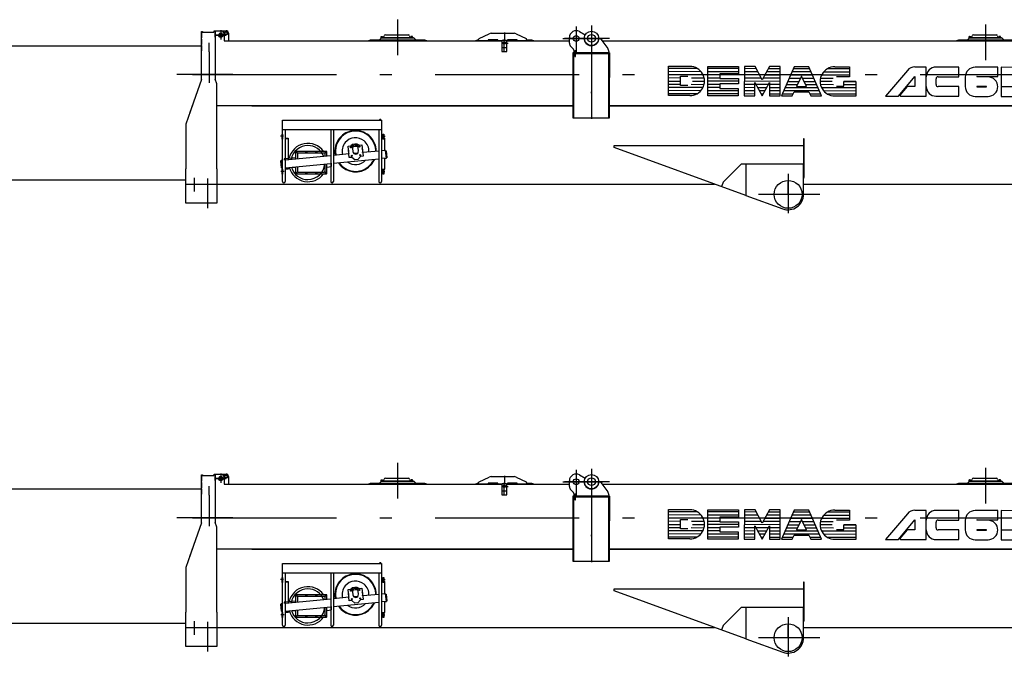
# Model space of a CAD drawing. Extents: x 14406 to 74504, y 8350 to 55392.
# Tile 20 of 25: x 54006 to 64255, y 33556 to 40187. Entities that reach past the tile are written whole.
import ezdxf

# ---------------------------------------------------------------- set-up
doc = ezdxf.new("R2010")
doc.units = 0
doc.header["$LTSCALE"] = 50
doc.linetypes.add('CENTER', pattern=[50.5, 30, -9, 2.5, -9])
doc.linetypes.add('HIDDEN', pattern=[12.6, 8.4, -4.2])
for name, color, linetype in [('1', 7, 'CONTINUOUS'), ('11', 7, 'CONTINUOUS'), ('31', 7, 'CONTINUOUS'), ('5', 94, 'CONTINUOUS'), ('611', 7, 'CONTINUOUS')]:
    doc.layers.add(name, color=color, linetype=linetype)

# ---------------------------------------------------------------- blocks, each defined once
blk = doc.blocks.new('*G5353')
at = {"layer": '11', "color": 7, "linetype": 'CONTINUOUS'}
blk.add_arc((64086, 34872), 101, -90.0017, 0.3137, dxfattribs=at)
blk = doc.blocks.new('*G5454')
at = {"layer": '11', "color": 7, "linetype": 'CONTINUOUS'}
blk.add_arc((63950, 34973), 101, 89.9991, -179.8462, dxfattribs=at)
blk = doc.blocks.new('*G4646')
at = {"layer": '1', "color": 7, "linetype": 'CONTINUOUS'}
for centre, start, end in [((63970, 34872), 90, -90), ((64067, 34872), -90, 90)]:
    blk.add_arc(centre, 2, start, end, dxfattribs=at)
at = {"layer": '11', "color": 7, "linetype": 'CENTER'}
for p, q in [((57940, 35570), (57940, 35199)), ((59798, 35498), (59798, 35231)), ((59958, 35510), (59958, 34537)), ((59958, 35505), (59958, 35201)), ((64061, 35520), (64061, 35149)), ((56043, 35407), (56154, 35407)), ((56154, 35407), (56043, 35407)), ((56068, 35407), (56124, 35407)), ((56098, 35460), (56098, 35364)), ((56098, 35437), (56098, 35372)), ((59050, 35234), (59050, 35364)), ((59053, 35437), (59053, 35345)), ((59661, 35375), (60077, 35375)), ((60147, 35375), (59676, 35375)), ((55978, 35234), (55978, 35329)), ((59020, 35326), (59091, 35326)), ((55978, 35234), (55978, 34912)), ((56226, 35000), (55643, 35000)), ((55805, 35000), (70215, 35000)), ((56221, 35000), (56470, 35000)), ((59958, 34806), (59958, 34820)), ((56753, 34357), (56721, 34357)), ((57779, 34357), (57811, 34357)), ((56758, 33987), (56725, 33987)), ((57774, 33987), (57807, 33987)), ((62005, 33965), (62005, 33556)), ((55821, 33922), (55821, 33779)), ((55961, 33915), (55961, 33606)), ((61314, 33838), (61312, 33832)), ((62005, 33750), (62005, 33880)), ((62198, 33750), (61698, 33750)), ((62335, 33750), (62005, 33750))]:
    blk.add_line(p, q, dxfattribs=at)
at = {"layer": '11', "color": 7, "linetype": 'CONTINUOUS'}
for p, q in [((55897, 35419), (55897, 35448)), ((55897, 35448), (55909, 35448)), ((55897, 35448), (55909, 35448)), ((55897, 34946), (55897, 35448)), ((55897, 35436), (55897, 35380)), ((55897, 35368), (55897, 35312)), ((55909, 35448), (55909, 35439)), ((55909, 35439), (56031, 35439)), ((55917, 35439), (56031, 35439)), ((56031, 35454), (56041, 35454)), ((56031, 35454), (56041, 35454)), ((56031, 35439), (56031, 35454)), ((56039, 35454), (56049, 35454)), ((56039, 35454), (56049, 35454)), ((56041, 35454), (56041, 35419)), ((56041, 35454), (56154, 35454)), ((56041, 35454), (56041, 34949)), ((56049, 35454), (56099, 35454)), ((56134, 35419), (56134, 35349)), ((56179, 35429), (56179, 35349)), ((57751, 35359), (57771, 35379)), ((57763, 35382), (57782, 35382)), ((57763, 35379), (57763, 35382)), ((57763, 35382), (58101, 35382)), ((58101, 35379), (57763, 35379)), ((57787, 35386), (57767, 35386)), ((57767, 35386), (57767, 35384)), ((57767, 35384), (57787, 35384)), ((57767, 35384), (57787, 35384)), ((57767, 35382), (57767, 35384)), ((57787, 35382), (57767, 35382)), ((57771, 35379), (58109, 35379)), ((57782, 35382), (57787, 35382)), ((57787, 35384), (57787, 35386)), ((57787, 35384), (57787, 35382)), ((57796, 35390), (57799, 35401)), ((57812, 35411), (58052, 35411)), ((58064, 35401), (58067, 35390)), ((58077, 35384), (58077, 35386)), ((58077, 35386), (58097, 35386)), ((58097, 35384), (58077, 35384)), ((58097, 35384), (58077, 35384)), ((58077, 35384), (58077, 35382)), ((58077, 35382), (58097, 35382)), ((58077, 35382), (58081, 35382)), ((58081, 35382), (58101, 35382)), ((58097, 35386), (58097, 35384)), ((58097, 35382), (58097, 35384)), ((58101, 35382), (58101, 35379)), ((58109, 35379), (58129, 35359)), ((58783, 35349), (58783, 35365)), ((58789, 35374), (58893, 35423)), ((58914, 35428), (59152, 35428)), ((59173, 35423), (59277, 35374)), ((59283, 35365), (59283, 35349)), ((59728, 35326), (59728, 35385)), ((59832, 35446), (59891, 35413)), ((60027, 35375), (60030, 35375)), ((60035, 35375), (60038, 35375)), ((60054, 35367), (60128, 35268)), ((63872, 35359), (63892, 35379)), ((63884, 35382), (63903, 35382)), ((63884, 35379), (63884, 35382)), ((63884, 35382), (64222, 35382)), ((64222, 35379), (63884, 35379)), ((63908, 35386), (63888, 35386)), ((63888, 35386), (63888, 35384)), ((63888, 35384), (63908, 35384)), ((63888, 35384), (63908, 35384)), ((63888, 35382), (63888, 35384)), ((63908, 35382), (63888, 35382)), ((63892, 35379), (64230, 35379)), ((63903, 35382), (63908, 35382)), ((63908, 35384), (63908, 35386)), ((63908, 35384), (63908, 35382)), ((63917, 35390), (63920, 35401)), ((63933, 35411), (64173, 35411)), ((64185, 35401), (64188, 35390)), ((64198, 35384), (64198, 35386)), ((64198, 35386), (64218, 35386)), ((64218, 35384), (64198, 35384)), ((64218, 35384), (64198, 35384)), ((64198, 35384), (64198, 35382)), ((64198, 35382), (64218, 35382)), ((64198, 35382), (64202, 35382)), ((64202, 35382), (64222, 35382)), ((64218, 35386), (64218, 35384)), ((64218, 35382), (64218, 35384)), ((64222, 35382), (64222, 35379)), ((64230, 35379), (64250, 35359)), ((55897, 35300), (55897, 35244)), ((56134, 35349), (59027, 35349)), ((57640, 35354), (57659, 35359)), ((57640, 35349), (57640, 35354)), ((58240, 35349), (57640, 35349)), ((57659, 35359), (57751, 35359)), ((57751, 35359), (58129, 35359)), ((58129, 35359), (58221, 35359)), ((58221, 35359), (58240, 35354)), ((58240, 35354), (58240, 35349)), ((58753, 35354), (58772, 35359)), ((58753, 35349), (58753, 35354)), ((59027, 35349), (58753, 35349)), ((58772, 35359), (58783, 35359)), ((58883, 35349), (58783, 35349)), ((58983, 35359), (58883, 35359)), ((58883, 35359), (58883, 35349)), ((58983, 35349), (58983, 35359)), ((59027, 35349), (58983, 35349)), ((59025, 35344), (59025, 35238)), ((59065, 35354), (59035, 35354)), ((59353, 35349), (59074, 35349)), ((59074, 35349), (59728, 35349)), ((59083, 35349), (59074, 35349)), ((59075, 35238), (59075, 35344)), ((59183, 35359), (59083, 35359)), ((59083, 35359), (59083, 35349)), ((59183, 35349), (59183, 35359)), ((59283, 35349), (59183, 35349)), ((59283, 35359), (59334, 35359)), ((59334, 35359), (59353, 35354)), ((59353, 35354), (59353, 35349)), ((59763, 35270), (59743, 35290)), ((60068, 35349), (67450, 35349)), ((63761, 35354), (63780, 35359)), ((63761, 35349), (63761, 35354)), ((64361, 35349), (63761, 35349)), ((63780, 35359), (63872, 35359)), ((63872, 35359), (64250, 35359)), ((64250, 35359), (64342, 35359)), ((59025, 35238), (59075, 35238)), ((59762, 35225), (59762, 35217)), ((60138, 35225), (59762, 35225)), ((60138, 35217), (59762, 35217)), ((59762, 35217), (59762, 34549)), ((59762, 35217), (60138, 35217)), ((59770, 35217), (59770, 35225)), ((59770, 35225), (59786, 35225)), ((59786, 35217), (59770, 35217)), ((59770, 35217), (59770, 34549)), ((59786, 35217), (59770, 35217)), ((59778, 35225), (59778, 35234)), ((59792, 35245), (59786, 35245)), ((59786, 35245), (59786, 35185)), ((59786, 35185), (59792, 35185)), ((59792, 35185), (59792, 35245)), ((59792, 35225), (60146, 35225)), ((60146, 35217), (59792, 35217)), ((60146, 35217), (59792, 35217)), ((60138, 35238), (60138, 35225)), ((60138, 35217), (60138, 35225)), ((60138, 34549), (60138, 35217)), ((60138, 34967), (60138, 35217)), ((60138, 35217), (60146, 35217)), ((60138, 35167), (60138, 35161)), ((60146, 35225), (60146, 35217)), ((60146, 34549), (60146, 35217)), ((60146, 35217), (60146, 34967)), ((60760, 34779), (60761, 35084)), ((60761, 35084), (60982, 35084)), ((61168, 34778), (61169, 35083)), ((61169, 35083), (61487, 35082)), ((61487, 35082), (61487, 35006)), ((61549, 35082), (61548, 34777)), ((61660, 35081), (61549, 35082)), ((61736, 34943), (61660, 35081)), ((61812, 35081), (61736, 34943)), ((61923, 35081), (61812, 35081)), ((61922, 34776), (61923, 35081)), ((62068, 35080), (61936, 34776)), ((62220, 35080), (62068, 35080)), ((62351, 34775), (62220, 35080)), ((62490, 35079), (62642, 35079)), ((62642, 35079), (62642, 34975)), ((63443, 35076), (63324, 35076)), ((63443, 34772), (63443, 35076)), ((63782, 35075), (63545, 35075)), ((63782, 34975), (63782, 35075)), ((64188, 35074), (63951, 35074)), ((64187, 34978), (64188, 35074)), ((64559, 35073), (64221, 35074)), ((64221, 35074), (64221, 34873)), ((55899, 34953), (55899, 34953)), ((55899, 34953), (55899, 34953)), ((55899, 34953), (55899, 34953)), ((60146, 34967), (60138, 34967)), ((60885, 34883), (60885, 34980)), ((60885, 34980), (60961, 34980)), ((61487, 35006), (61293, 35006)), ((61293, 35006), (61293, 34958)), ((61293, 34958), (61487, 34958)), ((61487, 34958), (61487, 34902)), ((62144, 34983), (62092, 34873)), ((62195, 34873), (62144, 34983)), ((62587, 34975), (62510, 34975)), ((62642, 34975), (62587, 34975)), ((63246, 35041), (63020, 34773)), ((63153, 34773), (63325, 34977)), ((63325, 34977), (63325, 34874)), ((63545, 34893), (63545, 34955)), ((63565, 34975), (63782, 34975)), ((63849, 34973), (63849, 34872)), ((64086, 34973), (63968, 34973)), ((63968, 34973), (63968, 34973)), ((63972, 34978), (64187, 34978)), ((55897, 34946), (55772, 34592)), ((56058, 34903), (56041, 34949)), ((56058, 34903), (56041, 34949)), ((56058, 34784), (56058, 34903)), ((56058, 34784), (56058, 34903)), ((60961, 34883), (60885, 34883)), ((61487, 34902), (61293, 34902)), ((61293, 34902), (61293, 34854)), ((61293, 34854), (61486, 34854)), ((61486, 34854), (61486, 34777)), ((61659, 34777), (61659, 34915)), ((61659, 34915), (61735, 34777)), ((61735, 34777), (61812, 34915)), ((61812, 34915), (61811, 34776)), ((62092, 34873), (62195, 34873)), ((62510, 34878), (62586, 34878)), ((62586, 34878), (62586, 34927)), ((62586, 34927), (62711, 34927)), ((62711, 34927), (62710, 34774)), ((63243, 34874), (63168, 34785)), ((63325, 34874), (63243, 34874)), ((63781, 34873), (63565, 34873)), ((63781, 34772), (63781, 34873)), ((64067, 34874), (63969, 34874)), ((63970, 34870), (64066, 34870)), ((64221, 34873), (64439, 34873)), ((64221, 34869), (64221, 34770)), ((64439, 34869), (64221, 34869)), ((56058, 34487), (56058, 34784)), ((60981, 34779), (60760, 34779)), ((61486, 34777), (61168, 34778)), ((61548, 34777), (61659, 34777)), ((61811, 34776), (61922, 34776)), ((61936, 34776), (62046, 34776)), ((62046, 34776), (62066, 34817)), ((62066, 34817), (62221, 34817)), ((62221, 34817), (62240, 34775)), ((62240, 34775), (62351, 34775)), ((62710, 34774), (62489, 34774)), ((63020, 34773), (63153, 34773)), ((63168, 34785), (63175, 34773)), ((63175, 34773), (63443, 34772)), ((63544, 34772), (63781, 34772)), ((63950, 34771), (64085, 34771)), ((64221, 34770), (64457, 34770)), ((55807, 34691), (55734, 34482)), ((59770, 34674), (56050, 34674)), ((56422, 34674), (59770, 34674)), ((68950, 34674), (60146, 34674)), ((60146, 34674), (68950, 34674)), ((56058, 34487), (56058, 34598)), ((59762, 34549), (60138, 34549)), ((59770, 34549), (60146, 34549)), ((55734, 34482), (55734, 34017)), ((56058, 34477), (56058, 34487)), ((56058, 34017), (56058, 34477)), ((56741, 34424), (56741, 34523)), ((56741, 34520), (56741, 34523)), ((56741, 34523), (56755, 34523)), ((56741, 33882), (56741, 34473)), ((56755, 34523), (57773, 34523)), ((57752, 34528), (57752, 34524)), ((57752, 34524), (57767, 34524)), ((57753, 34523), (57753, 34524)), ((57766, 34523), (57753, 34523)), ((57765, 34529), (57754, 34529)), ((57755, 34528), (57755, 34524)), ((57764, 34528), (57764, 34524)), ((57766, 34524), (57766, 34523)), ((57767, 34524), (57767, 34528)), ((57773, 34523), (57773, 34520)), ((57773, 34520), (57773, 34424)), ((57773, 34473), (57773, 33882)), ((56745, 34376), (56735, 34376)), ((56735, 34376), (56735, 34326)), ((57773, 34424), (56741, 34424)), ((56745, 34326), (56745, 34376)), ((56769, 34424), (56769, 33882)), ((56769, 34337), (56799, 34337)), ((56799, 34337), (56799, 34333)), ((57243, 34424), (57243, 33882)), ((57271, 34424), (57271, 33882)), ((57745, 34424), (57745, 33882)), ((57773, 34337), (57803, 34337)), ((57787, 34326), (57787, 34376)), ((57787, 34376), (57797, 34376)), ((57797, 34376), (57797, 34326)), ((57803, 34337), (57803, 34333)), ((56735, 34326), (56745, 34326)), ((56799, 34333), (56769, 34333)), ((56770, 34333), (56802, 34333)), ((56802, 34333), (56802, 34111)), ((57425, 34253), (57467, 34257)), ((57436, 34133), (57425, 34253)), ((57467, 34257), (57473, 34197)), ((57527, 34263), (57569, 34267)), ((57532, 34203), (57527, 34263)), ((57569, 34267), (57580, 34147)), ((57806, 34333), (57773, 34333)), ((57803, 34333), (57773, 34333)), ((57797, 34326), (57787, 34326)), ((57806, 34207), (57806, 34333)), ((60195, 34239), (60195, 34260)), ((60195, 34260), (62165, 34260)), ((61565, 33740), (60195, 34239)), ((62165, 34330), (62165, 33952)), ((62173, 34330), (62165, 34330)), ((62165, 34260), (62165, 34065)), ((62173, 33974), (62173, 34330)), ((56878, 34132), (56759, 34122)), ((57243, 34153), (56769, 34108)), ((56882, 34191), (56887, 34194)), ((56882, 34185), (56882, 34191)), ((56887, 34182), (56882, 34185)), ((56887, 34194), (56892, 34191)), ((56892, 34185), (56887, 34182)), ((56892, 34191), (56892, 34185)), ((56896, 34169), (56896, 34120)), ((57176, 34179), (56906, 34179)), ((56985, 34191), (56990, 34194)), ((56985, 34191), (56990, 34194)), ((56985, 34185), (56985, 34191)), ((56985, 34185), (56985, 34191)), ((56990, 34182), (56985, 34185)), ((56990, 34182), (56985, 34185)), ((56990, 34194), (56995, 34191)), ((56990, 34194), (56995, 34191)), ((56995, 34185), (56990, 34182)), ((56995, 34185), (56990, 34182)), ((56995, 34191), (56995, 34185)), ((56995, 34191), (56995, 34185)), ((57088, 34191), (57093, 34194)), ((57088, 34191), (57093, 34194)), ((57088, 34185), (57088, 34191)), ((57088, 34185), (57088, 34191)), ((57093, 34182), (57088, 34185)), ((57093, 34182), (57088, 34185)), ((57093, 34194), (57098, 34191)), ((57093, 34194), (57098, 34191)), ((57098, 34185), (57093, 34182)), ((57098, 34185), (57093, 34182)), ((57098, 34191), (57098, 34185)), ((57098, 34191), (57098, 34185)), ((57186, 34148), (57186, 34169)), ((57190, 34191), (57195, 34194)), ((57190, 34185), (57190, 34191)), ((57195, 34182), (57190, 34185)), ((57195, 34194), (57200, 34191)), ((57200, 34185), (57195, 34182)), ((57200, 34191), (57200, 34185)), ((57432, 34171), (57271, 34156)), ((57463, 34136), (57436, 34133)), ((57496, 34109), (57463, 34136)), ((57525, 34180), (57484, 34176)), ((57553, 34144), (57526, 34112)), ((57580, 34147), (57553, 34144)), ((57745, 34201), (57577, 34185)), ((57815, 34208), (57773, 34204)), ((57815, 34208), (57806, 34207)), ((57823, 34128), (57815, 34208)), ((57823, 34132), (57816, 34204)), ((57816, 34204), (57820, 34204)), ((57820, 34204), (57827, 34132)), ((57827, 34132), (57823, 34132)), ((56724, 34100), (56727, 34104)), ((56730, 34028), (56724, 34100)), ((56724, 34100), (56728, 34100)), ((56728, 34100), (56724, 34100)), ((56741, 34105), (56727, 34104)), ((56727, 34104), (56735, 34024)), ((56727, 34104), (56728, 34100)), ((56734, 34028), (56730, 34028)), ((56735, 34024), (56730, 34028)), ((56730, 34028), (56734, 34028)), ((56734, 34028), (56735, 34024)), ((56759, 34122), (56759, 34107)), ((56769, 34028), (57243, 34073)), ((56802, 34031), (56802, 34012)), ((56845, 34035), (56878, 34032)), ((56896, 34040), (56896, 33993)), ((57186, 33993), (57186, 34067)), ((57271, 34075), (57745, 34121)), ((57526, 34112), (57496, 34109)), ((57823, 34128), (57773, 34123)), ((57806, 34126), (57823, 34128)), ((57806, 34012), (57806, 34126)), ((61515, 34065), (61329, 33879)), ((61563, 34065), (61515, 34065)), ((61565, 34065), (61565, 33740)), ((62165, 34065), (61565, 34065)), ((62165, 34065), (61565, 34065)), ((61565, 34065), (61565, 33740)), ((62165, 33750), (62165, 34065)), ((55734, 33660), (55734, 34017)), ((56058, 34017), (56058, 33660)), ((56735, 34024), (56741, 34024)), ((56745, 34012), (56735, 34012)), ((56735, 34012), (56735, 33962)), ((56735, 33962), (56745, 33962)), ((56745, 33962), (56745, 34012)), ((56802, 34012), (56769, 34012)), ((56882, 33977), (56887, 33980)), ((56882, 33971), (56882, 33977)), ((56887, 33968), (56882, 33971)), ((56887, 33980), (56892, 33977)), ((56892, 33971), (56887, 33968)), ((56892, 33977), (56892, 33971)), ((56906, 33983), (57176, 33983)), ((56985, 33977), (56990, 33980)), ((56985, 33971), (56985, 33977)), ((56990, 33968), (56985, 33971)), ((56990, 33980), (56995, 33977)), ((56995, 33971), (56990, 33968)), ((56995, 33977), (56995, 33971)), ((57088, 33977), (57093, 33980)), ((57088, 33971), (57088, 33977)), ((57093, 33968), (57088, 33971)), ((57093, 33980), (57098, 33977)), ((57098, 33971), (57093, 33968)), ((57098, 33977), (57098, 33971)), ((57190, 33977), (57195, 33980)), ((57190, 33971), (57190, 33977)), ((57195, 33968), (57190, 33971)), ((57195, 33980), (57200, 33977)), ((57200, 33971), (57195, 33968)), ((57200, 33977), (57200, 33971)), ((57773, 34012), (57806, 34012)), ((57787, 33962), (57787, 34012)), ((57787, 34012), (57797, 34012)), ((57797, 33962), (57787, 33962)), ((57797, 34012), (57797, 33962)), ((62173, 33940), (62173, 33974)), ((55742, 33858), (56412, 33858)), ((56412, 33858), (59393, 33858)), ((59509, 33858), (61240, 33858)), ((61329, 33879), (61314, 33838)), ((62165, 33858), (68950, 33858)), ((61565, 33740), (61950, 33600)), ((56050, 33660), (55734, 33660)), ((56058, 33660), (55742, 33660))]:
    blk.add_line(p, q, dxfattribs=at)
at = {"layer": '11', "color": 7, "linetype": 'HIDDEN'}
for p, q in [((59025, 35344), (59025, 35280)), ((59025, 35280), (59075, 35280)), ((59065, 35354), (59035, 35354)), ((59075, 35280), (59075, 35344)), ((60146, 35100), (60138, 35100)), ((62165, 33974), (62165, 33952)), ((62165, 33940), (62165, 33917)), ((59393, 33858), (59509, 33858))]:
    blk.add_line(p, q, dxfattribs=at)
at = {"layer": '11', "color": 7, "linetype": 'CONTINUOUS'}
for centre, radius in [((56098, 35407), 22.5), ((56098, 35407), 15), ((56154, 35429), 17.5), ((56154, 35429), 12.7), ((59798, 35375), 30), ((59958, 35375), 75), ((59958, 35375), 40), ((59050, 35326), 13), ((57454, 34240), 5.22), ((57454, 34240), 4), ((57542, 34248), 5.22), ((57542, 34248), 4), ((56887, 34188), 5), ((56990, 34188), 5), ((56990, 34188), 5), ((57093, 34188), 5), ((57093, 34188), 5), ((57195, 34188), 5), ((57463, 34152), 5.22), ((57463, 34152), 4), ((57551, 34160), 5.22), ((57551, 34160), 4), ((56887, 33974), 5), ((56990, 33974), 5), ((57093, 33974), 5), ((57195, 33974), 5), ((62005, 33750), 145)]:
    blk.add_circle(centre, radius, dxfattribs=at)
for centre, radius, start, end in [((56099, 35419), 35, 0, 90), ((56154, 35429), 25, 0, 90.0122), ((57787, 35392), 10, -90, -13.0964), ((57812, 35398), 13, 90, 166.9605), ((58052, 35398), 13, 13.0592, 89.9835), ((58077, 35392), 10, -166.9624, -89.9997), ((58793, 35365), 10, 115.4179, 179.9984), ((58914, 35378), 50, 90, 115.3971), ((59152, 35378), 50, 64.6024, 90.0043), ((59273, 35365), 10, 0, 64.5883), ((59798, 35385), 70, 60.5353, -179.9985), ((59958, 35375), 77, 150.5321, -0.0008), ((60038, 35355), 20, 36.8743, 90.0097), ((63908, 35392), 10, -90, -13.0571), ((63933, 35398), 13, 90, 166.959), ((64173, 35398), 13, 13.0761, 90.0071), ((64198, 35392), 10, -166.9454, -89.9997), ((59035, 35344), 10, 90, 179.9956), ((59065, 35344), 10, 0, 90.0044), ((59778, 35326), 50, 180, -135.0012), ((59728, 35234), 50, 0, 45.0144), ((60088, 35238), 50, 0, 36.8582), ((60982, 34931), 152, -90.1535, 89.8471), ((62490, 34927), 152, 89.8453, -90.1535), ((63323, 34976), 101, 89.4414, 139.8553), ((63545, 34974), 102, 90, -180), ((63565, 34955), 20, 90, 180), ((63972, 34973), 4.23, 90, -179.7109), ((64086, 34872), 101, -0.3137, 90.0017), ((63544, 34873), 101, 180, -90), ((63565, 34893), 20, 180, -90), ((63950, 34872), 101, 179.8462, -89.9991), ((57754, 34527), 1.88, 35.8365, 144.0899), ((57759, 34518), 11.3, 68.6098, 111.4066), ((57765, 34527), 1.88, 35.9393, 143.9872), ((57502, 34200), 210, 101.27, -168.7315), ((57502, 34200), 140, 50.4457, 140.4465), ((57502, 34200), 210, 11.2725, 101.2723), ((57006, 34082), 177, 90, 169.6429), ((57006, 34082), 177, 21.2529, 90.0037), ((57502, 34200), 140, 140.4455, -165.5099), ((57502, 34200), 62.5, 66.7607, 124.1403), ((57502, 34200), 50, 58.5789, 132.3235), ((57502, 34200), 140, -3.6021, 50.4472), ((57492, 34198), 221, 0, 11.2704), ((56906, 34169), 10, 90, -179.9738), ((57176, 34169), 10, 0, 90.0087), ((57502, 34200), 30, -174.5537, 5.3761), ((57006, 34082), 178, -164.2804, -90.0006), ((57006, 34082), 177, -90, -4.8265), ((57502, 34200), 210, -145.4908, -78.7264), ((57502, 34200), 140, -127.7783, -41.327), ((57502, 34200), 210, -78.7289, -23.6208), ((56906, 33993), 10, 180, -89.9257), ((57176, 33993), 10, -90, 0.0262), ((62138, 33940), 35, -39.5191, -0.001), ((56755, 33882), 14, 180, 0), ((57257, 33882), 14, 180, 0), ((57759, 33882), 14, 180, 0), ((62005, 33750), 160, -109.998, 0.0018)]:
    blk.add_arc(centre, radius, start, end, dxfattribs=at)
at = {"layer": '11', "color": 7, "linetype": 'HIDDEN'}
for centre, start, end in [((59035, 35344), 90, 179.9956), ((59065, 35344), 0, 90.0044)]:
    blk.add_arc(centre, 10, start, end, dxfattribs=at)
at = {"layer": '31', "color": 7, "linetype": 'CONTINUOUS'}
for p, q in [((56878, 34192), (56878, 34118)), ((57199, 34197), (56883, 34197)), ((57204, 34149), (57204, 34192)), ((56878, 34038), (56878, 33970)), ((57204, 33970), (57204, 34069)), ((57204, 34032), (57253, 34042)), ((57253, 34042), (57253, 34074)), ((56883, 33965), (57199, 33965))]:
    blk.add_line(p, q, dxfattribs=at)
for centre, radius, start, end in [((57502, 34200), 215, 140.4445, -168.6782), ((57502, 34200), 215, 50.4469, 140.4475), ((57502, 34200), 215, -0.4294, 50.4451), ((57006, 34082), 200, 35.1004, 167.1832), ((57502, 34200), 75, 58.58, 132.3147), ((56883, 34192), 5, 90, -179.965), ((57199, 34192), 5, 0, 89.8951), ((57503, 34200), 75, 170.6077, -159.7094), ((57502, 34200), 75, -9.4099, 20.2939), ((57006, 34082), 200, -165.4463, -35.8029), ((57502, 34200), 215, -146.2285, -129.5517), ((57502, 34200), 215, -129.5527, -39.5527), ((57503, 34200), 215, -39.5576, -22.8777), ((56883, 33970), 5, 180, -89.8863), ((57199, 33970), 5, -90, -0.0262)]:
    blk.add_arc(centre, radius, start, end, dxfattribs=at)
at = {"layer": '5', "color": 94, "linetype": 'CONTINUOUS'}
for p, q in [((61061, 35061), (60761, 35062)), ((61487, 35060), (61169, 35061)), ((61672, 35059), (61549, 35060)), ((61923, 35059), (61800, 35059)), ((62230, 35058), (62058, 35058)), ((62642, 35057), (62411, 35057)), ((61099, 35028), (60760, 35029)), ((61120, 34995), (60760, 34996)), ((60885, 34962), (60760, 34963)), ((61131, 34962), (60998, 34962)), ((61293, 34994), (61168, 34994)), ((61293, 34962), (61168, 34962)), ((61487, 35027), (61169, 35028)), ((61690, 35026), (61549, 35027)), ((61708, 34993), (61549, 34994)), ((61726, 34960), (61549, 34961)), ((61922, 34960), (61745, 34960)), ((61922, 34993), (61764, 34993)), ((61923, 35026), (61782, 35026)), ((62016, 34960), (62133, 34960)), ((62258, 34992), (62030, 34992)), ((62244, 35025), (62044, 35025)), ((62155, 34960), (62272, 34960)), ((62474, 34958), (62341, 34958)), ((62642, 34991), (62352, 34992)), ((62642, 35024), (62373, 35024)), ((60760, 34930), (60885, 34930)), ((60760, 34897), (60885, 34897)), ((61118, 34863), (60760, 34864)), ((60995, 34897), (61130, 34896)), ((61009, 34930), (61134, 34929)), ((61487, 34928), (61168, 34929)), ((61293, 34896), (61168, 34896)), ((61293, 34863), (61168, 34863)), ((61922, 34927), (61549, 34928)), ((61659, 34894), (61549, 34895)), ((61659, 34861), (61549, 34862)), ((61800, 34894), (61671, 34894)), ((61782, 34861), (61689, 34861)), ((61922, 34861), (61811, 34861)), ((61922, 34894), (61812, 34894)), ((62314, 34860), (61973, 34861)), ((61987, 34894), (62102, 34894)), ((62001, 34927), (62117, 34927)), ((62170, 34927), (62286, 34926)), ((62185, 34894), (62300, 34893)), ((62462, 34925), (62337, 34926)), ((62476, 34892), (62341, 34893)), ((62711, 34859), (62353, 34860)), ((62711, 34925), (62586, 34925)), ((62711, 34892), (62586, 34892)), ((61096, 34830), (60760, 34831)), ((61055, 34797), (60760, 34798)), ((61486, 34829), (61168, 34830)), ((61486, 34796), (61168, 34797)), ((61659, 34828), (61548, 34829)), ((61659, 34795), (61548, 34796)), ((61764, 34828), (61707, 34828)), ((61746, 34795), (61725, 34795)), ((61922, 34828), (61811, 34828)), ((61922, 34795), (61811, 34795)), ((62055, 34795), (61944, 34795)), ((62329, 34827), (61958, 34828)), ((62343, 34794), (62231, 34794)), ((62711, 34826), (62375, 34827)), ((62711, 34793), (62416, 34794))]:
    blk.add_line(p, q, dxfattribs=at)
at = {"layer": '611', "color": 7, "linetype": 'CONTINUOUS'}
for p, q in [((56041, 35386), (56041, 35429)), ((57769, 35386), (57769, 35395)), ((57785, 35386), (57769, 35386)), ((57770, 35396), (57784, 35396)), ((57785, 35395), (57785, 35386)), ((58079, 35395), (58079, 35386)), ((58079, 35386), (58095, 35386)), ((58094, 35396), (58080, 35396)), ((58095, 35386), (58095, 35395)), ((63890, 35386), (63890, 35395)), ((63906, 35386), (63890, 35386)), ((63891, 35396), (63905, 35396)), ((63906, 35395), (63906, 35386)), ((64200, 35395), (64200, 35386)), ((64200, 35386), (64216, 35386)), ((64215, 35396), (64201, 35396)), ((64216, 35386), (64216, 35395)), ((56803, 34318), (56802, 34318)), ((56802, 34296), (56803, 34296)), ((56803, 34296), (56803, 34318)), ((57806, 34296), (57807, 34296)), ((57807, 34296), (57807, 34318)), ((57807, 34318), (57807, 34318)), ((57807, 34026), (57807, 34048)), ((57807, 34048), (57807, 34048)), ((57806, 34026), (57807, 34026))]:
    blk.add_line(p, q, dxfattribs=at)
for centre, start, end in [((58094, 35395), 0, 90.0437), ((63891, 35395), 90, -179.9127)]:
    blk.add_arc(centre, 1, start, end, dxfattribs=at)
at = {"layer": '11', "color": 7, "linetype": 'CONTINUOUS'}
for name in ['*G5454', '*G5353']:
    blk.add_blockref(name, (0, 0), dxfattribs=at)
blk = doc.blocks.new('*G6262')
at = {"layer": '11', "color": 7, "linetype": 'CONTINUOUS'}
blk.add_arc((64086, 39489), 101, -90.0017, 0.3137, dxfattribs=at)
blk = doc.blocks.new('*G6363')
at = {"layer": '11', "color": 7, "linetype": 'CONTINUOUS'}
blk.add_arc((63950, 39590), 101, 89.9991, -179.8462, dxfattribs=at)
blk = doc.blocks.new('*G5555')
at = {"layer": '1', "color": 7, "linetype": 'CONTINUOUS'}
for centre, start, end in [((63970, 39489), 90, -90), ((64067, 39489), -90, 90)]:
    blk.add_arc(centre, 2, start, end, dxfattribs=at)
at = {"layer": '11', "color": 7, "linetype": 'CENTER'}
for p, q in [((57940, 40187), (57940, 39816)), ((56098, 40077), (56098, 39981)), ((59798, 40115), (59798, 39848)), ((59958, 40127), (59958, 39154)), ((59958, 40122), (59958, 39818)), ((64061, 40137), (64061, 39766)), ((56043, 40024), (56154, 40024)), ((56154, 40024), (56043, 40024)), ((56068, 40024), (56124, 40024)), ((56098, 40054), (56098, 39989)), ((59050, 39851), (59050, 39981)), ((59053, 40054), (59053, 39962)), ((59661, 39992), (60077, 39992)), ((60147, 39992), (59676, 39992)), ((55978, 39851), (55978, 39946)), ((59020, 39943), (59091, 39943)), ((55978, 39851), (55978, 39529)), ((56226, 39617), (55643, 39617)), ((55805, 39617), (70215, 39617)), ((56221, 39617), (56470, 39617)), ((59958, 39423), (59958, 39437)), ((56753, 38974), (56721, 38974)), ((57779, 38974), (57811, 38974)), ((55821, 38539), (55821, 38396)), ((56758, 38604), (56725, 38604)), ((57774, 38604), (57807, 38604)), ((62005, 38583), (62005, 38173)), ((55961, 38532), (55961, 38223)), ((61314, 38455), (61312, 38449)), ((62005, 38367), (62005, 38497)), ((62198, 38367), (61698, 38367)), ((62335, 38367), (62005, 38367))]:
    blk.add_line(p, q, dxfattribs=at)
at = {"layer": '11', "color": 7, "linetype": 'CONTINUOUS'}
for p, q in [((55897, 40036), (55897, 40065)), ((55897, 40065), (55909, 40065)), ((55897, 40065), (55909, 40065)), ((55897, 39564), (55897, 40065)), ((55897, 40053), (55897, 39997)), ((55897, 39985), (55897, 39929)), ((55909, 40065), (55909, 40056)), ((55909, 40056), (56031, 40056)), ((55917, 40056), (56031, 40056)), ((56031, 40071), (56041, 40071)), ((56031, 40071), (56041, 40071)), ((56031, 40056), (56031, 40071)), ((56039, 40071), (56049, 40071)), ((56039, 40071), (56049, 40071)), ((56041, 40071), (56041, 40036)), ((56041, 40071), (56154, 40071)), ((56041, 40071), (56041, 39566)), ((56049, 40071), (56099, 40071)), ((56134, 40036), (56134, 39966)), ((56179, 40046), (56179, 39966)), ((57640, 39971), (57659, 39976)), ((57659, 39976), (57751, 39976)), ((57751, 39976), (57771, 39996)), ((57751, 39976), (58129, 39976)), ((57763, 39999), (57782, 39999)), ((57763, 39996), (57763, 39999)), ((57763, 39999), (58101, 39999)), ((58101, 39996), (57763, 39996)), ((57787, 40003), (57767, 40003)), ((57767, 40003), (57767, 40001)), ((57767, 40001), (57787, 40001)), ((57767, 40001), (57787, 40001)), ((57767, 39999), (57767, 40001)), ((57787, 39999), (57767, 39999)), ((57771, 39996), (58109, 39996)), ((57782, 39999), (57787, 39999)), ((57787, 40001), (57787, 40003)), ((57787, 40001), (57787, 39999)), ((57796, 40007), (57799, 40018)), ((57812, 40028), (58052, 40028)), ((58064, 40018), (58067, 40007)), ((58077, 40001), (58077, 40003)), ((58077, 40003), (58097, 40003)), ((58097, 40001), (58077, 40001)), ((58097, 40001), (58077, 40001)), ((58077, 40001), (58077, 39999)), ((58077, 39999), (58097, 39999)), ((58077, 39999), (58081, 39999)), ((58081, 39999), (58101, 39999)), ((58097, 40003), (58097, 40001)), ((58097, 39999), (58097, 40001)), ((58101, 39999), (58101, 39996)), ((58109, 39996), (58129, 39976)), ((58129, 39976), (58221, 39976)), ((58221, 39976), (58240, 39971)), ((58753, 39971), (58772, 39976)), ((58772, 39976), (58783, 39976)), ((58783, 39966), (58783, 39982)), ((58789, 39991), (58893, 40040)), ((58983, 39976), (58883, 39976)), ((58883, 39976), (58883, 39966)), ((58914, 40045), (59152, 40045)), ((58983, 39966), (58983, 39976)), ((59183, 39976), (59083, 39976)), ((59083, 39976), (59083, 39966)), ((59173, 40040), (59277, 39991)), ((59183, 39966), (59183, 39976)), ((59283, 39982), (59283, 39966)), ((59283, 39976), (59334, 39976)), ((59334, 39976), (59353, 39971)), ((59728, 39943), (59728, 40002)), ((59832, 40063), (59891, 40030)), ((60027, 39992), (60030, 39992)), ((60035, 39992), (60038, 39992)), ((60054, 39984), (60128, 39885)), ((63761, 39971), (63780, 39976)), ((63780, 39976), (63872, 39976)), ((63872, 39976), (63892, 39996)), ((63872, 39976), (64250, 39976)), ((63884, 39999), (63903, 39999)), ((63884, 39996), (63884, 39999)), ((63884, 39999), (64222, 39999)), ((64222, 39996), (63884, 39996)), ((63908, 40003), (63888, 40003)), ((63888, 40003), (63888, 40001)), ((63888, 40001), (63908, 40001)), ((63888, 40001), (63908, 40001)), ((63888, 39999), (63888, 40001)), ((63908, 39999), (63888, 39999)), ((63892, 39996), (64230, 39996)), ((63903, 39999), (63908, 39999)), ((63908, 40001), (63908, 40003)), ((63908, 40001), (63908, 39999)), ((63917, 40007), (63920, 40018)), ((63933, 40028), (64173, 40028)), ((64185, 40018), (64188, 40007)), ((64198, 40001), (64198, 40003)), ((64198, 40003), (64218, 40003)), ((64218, 40001), (64198, 40001)), ((64218, 40001), (64198, 40001)), ((64198, 40001), (64198, 39999)), ((64198, 39999), (64218, 39999)), ((64198, 39999), (64202, 39999)), ((64202, 39999), (64222, 39999)), ((64218, 40003), (64218, 40001)), ((64218, 39999), (64218, 40001)), ((64222, 39999), (64222, 39996)), ((64230, 39996), (64250, 39976)), ((64250, 39976), (64342, 39976)), ((55897, 39917), (55897, 39861)), ((56134, 39966), (59027, 39966)), ((57640, 39966), (57640, 39971)), ((58240, 39966), (57640, 39966)), ((58240, 39971), (58240, 39966)), ((58753, 39966), (58753, 39971)), ((59027, 39966), (58753, 39966)), ((58883, 39966), (58783, 39966)), ((59027, 39966), (58983, 39966)), ((59025, 39961), (59025, 39855)), ((59065, 39971), (59035, 39971)), ((59353, 39966), (59074, 39966)), ((59074, 39966), (59728, 39966)), ((59083, 39966), (59074, 39966)), ((59075, 39855), (59075, 39961)), ((59283, 39966), (59183, 39966)), ((59353, 39971), (59353, 39966)), ((59763, 39887), (59743, 39907)), ((60068, 39966), (67450, 39966)), ((63761, 39966), (63761, 39971)), ((64361, 39966), (63761, 39966)), ((59025, 39855), (59075, 39855)), ((59762, 39842), (59762, 39834)), ((60138, 39842), (59762, 39842)), ((60138, 39834), (59762, 39834)), ((59762, 39834), (59762, 39166)), ((59762, 39834), (60138, 39834)), ((59770, 39834), (59770, 39842)), ((59770, 39842), (59786, 39842)), ((59786, 39834), (59770, 39834)), ((59770, 39834), (59770, 39166)), ((59786, 39834), (59770, 39834)), ((59778, 39842), (59778, 39851)), ((59792, 39862), (59786, 39862)), ((59786, 39862), (59786, 39802)), ((59786, 39802), (59792, 39802)), ((59792, 39802), (59792, 39862)), ((59792, 39842), (60146, 39842)), ((60146, 39834), (59792, 39834)), ((60146, 39834), (59792, 39834)), ((60138, 39855), (60138, 39842)), ((60138, 39834), (60138, 39842)), ((60138, 39166), (60138, 39834)), ((60138, 39584), (60138, 39834)), ((60138, 39834), (60146, 39834)), ((60138, 39784), (60138, 39778)), ((60146, 39842), (60146, 39834)), ((60146, 39166), (60146, 39834)), ((60146, 39834), (60146, 39584)), ((60760, 39396), (60761, 39701)), ((60761, 39701), (60982, 39701)), ((61168, 39395), (61169, 39700)), ((61169, 39700), (61487, 39699)), ((61487, 39699), (61487, 39623)), ((61549, 39699), (61548, 39394)), ((61660, 39698), (61549, 39699)), ((61736, 39560), (61660, 39698)), ((61812, 39698), (61736, 39560)), ((61923, 39698), (61812, 39698)), ((61922, 39394), (61923, 39698)), ((62068, 39697), (61936, 39393)), ((62220, 39697), (62068, 39697)), ((62351, 39392), (62220, 39697)), ((62490, 39696), (62642, 39696)), ((62642, 39696), (62642, 39592)), ((63443, 39693), (63324, 39693)), ((63443, 39389), (63443, 39693)), ((63782, 39693), (63545, 39693)), ((63782, 39592), (63782, 39693)), ((64188, 39691), (63951, 39691)), ((64187, 39595), (64188, 39691)), ((64559, 39690), (64221, 39691)), ((64221, 39691), (64221, 39491)), ((55897, 39564), (55772, 39209)), ((55899, 39570), (55899, 39570)), ((55899, 39570), (55899, 39570)), ((55899, 39570), (55899, 39570)), ((56058, 39520), (56041, 39566)), ((56058, 39520), (56041, 39566)), ((60146, 39584), (60138, 39584)), ((60885, 39500), (60885, 39597)), ((60885, 39597), (60961, 39597)), ((61487, 39623), (61293, 39623)), ((61293, 39623), (61293, 39575)), ((61293, 39575), (61487, 39575)), ((61487, 39575), (61487, 39519)), ((62144, 39600), (62092, 39490)), ((62195, 39490), (62144, 39600)), ((62587, 39592), (62510, 39592)), ((62642, 39592), (62587, 39592)), ((63246, 39658), (63020, 39390)), ((63153, 39390), (63325, 39594)), ((63325, 39594), (63325, 39491)), ((63545, 39510), (63545, 39572)), ((63565, 39592), (63782, 39592)), ((63849, 39590), (63849, 39489)), ((63968, 39590), (63968, 39591)), ((64086, 39590), (63968, 39590)), ((63972, 39595), (64187, 39595)), ((56058, 39401), (56058, 39520)), ((56058, 39401), (56058, 39520)), ((60961, 39500), (60885, 39500)), ((61487, 39519), (61293, 39519)), ((61293, 39519), (61293, 39471)), ((61293, 39471), (61486, 39471)), ((61486, 39471), (61486, 39394)), ((61659, 39394), (61659, 39532)), ((61659, 39532), (61735, 39394)), ((61735, 39394), (61812, 39532)), ((61812, 39532), (61811, 39394)), ((62092, 39490), (62195, 39490)), ((62510, 39495), (62586, 39495)), ((62586, 39495), (62586, 39544)), ((62586, 39544), (62711, 39544)), ((62711, 39544), (62710, 39391)), ((63243, 39491), (63168, 39402)), ((63325, 39491), (63243, 39491)), ((63781, 39490), (63565, 39490)), ((63781, 39389), (63781, 39490)), ((64067, 39491), (63969, 39491)), ((63970, 39487), (64066, 39487)), ((64221, 39491), (64439, 39491)), ((64221, 39486), (64221, 39387)), ((64439, 39486), (64221, 39486)), ((56058, 39104), (56058, 39401)), ((60981, 39396), (60760, 39396)), ((61486, 39394), (61168, 39395)), ((61548, 39394), (61659, 39394)), ((61811, 39394), (61922, 39394)), ((61936, 39393), (62046, 39393)), ((62046, 39393), (62066, 39434)), ((62066, 39434), (62221, 39434)), ((62221, 39434), (62240, 39392)), ((62240, 39392), (62351, 39392)), ((62710, 39391), (62489, 39391)), ((63020, 39390), (63153, 39390)), ((63168, 39402), (63175, 39390)), ((63175, 39390), (63443, 39389)), ((63544, 39389), (63781, 39389)), ((63950, 39388), (64085, 39388)), ((64221, 39387), (64457, 39387)), ((55807, 39308), (55734, 39099)), ((59770, 39291), (56050, 39291)), ((56422, 39291), (59770, 39291)), ((68950, 39291), (60146, 39291)), ((60146, 39291), (68950, 39291)), ((56058, 39104), (56058, 39216)), ((59762, 39166), (60138, 39166)), ((59770, 39166), (60146, 39166)), ((55734, 39099), (55734, 38634)), ((56058, 39094), (56058, 39104)), ((56058, 38634), (56058, 39094)), ((56741, 39041), (56741, 39140)), ((56741, 39137), (56741, 39140)), ((56741, 39140), (56755, 39140)), ((56741, 38500), (56741, 39090)), ((56755, 39140), (57773, 39140)), ((57752, 39145), (57752, 39141)), ((57752, 39141), (57767, 39141)), ((57753, 39140), (57753, 39141)), ((57766, 39140), (57753, 39140)), ((57765, 39146), (57754, 39146)), ((57755, 39145), (57755, 39141)), ((57764, 39145), (57764, 39141)), ((57766, 39141), (57766, 39140)), ((57767, 39141), (57767, 39145)), ((57773, 39140), (57773, 39137)), ((57773, 39137), (57773, 39041)), ((57773, 39090), (57773, 38500)), ((56745, 38993), (56735, 38993)), ((56735, 38993), (56735, 38943)), ((57773, 39041), (56741, 39041)), ((56745, 38943), (56745, 38993)), ((56769, 39041), (56769, 38500)), ((56769, 38954), (56799, 38954)), ((56799, 38950), (56769, 38950)), ((56770, 38950), (56802, 38950)), ((56799, 38954), (56799, 38950)), ((56802, 38950), (56802, 38728)), ((57243, 39041), (57243, 38500)), ((57271, 39041), (57271, 38500)), ((57745, 39041), (57745, 38500)), ((57773, 38954), (57803, 38954)), ((57806, 38950), (57773, 38950)), ((57803, 38950), (57773, 38950)), ((57787, 38943), (57787, 38993)), ((57787, 38993), (57797, 38993)), ((57797, 38993), (57797, 38943)), ((57803, 38954), (57803, 38950)), ((57806, 38824), (57806, 38950)), ((62165, 38947), (62165, 38569)), ((62173, 38947), (62165, 38947)), ((62173, 38591), (62173, 38947)), ((56735, 38943), (56745, 38943)), ((57425, 38870), (57467, 38874)), ((57436, 38750), (57425, 38870)), ((57467, 38874), (57473, 38814)), ((57527, 38880), (57569, 38884)), ((57532, 38820), (57527, 38880)), ((57569, 38884), (57580, 38764)), ((57797, 38943), (57787, 38943)), ((60195, 38856), (60195, 38877)), ((60195, 38877), (62165, 38877)), ((61565, 38357), (60195, 38856)), ((62165, 38877), (62165, 38682)), ((56878, 38749), (56759, 38739)), ((57243, 38770), (56769, 38725)), ((56882, 38808), (56887, 38811)), ((56882, 38802), (56882, 38808)), ((56887, 38799), (56882, 38802)), ((56887, 38811), (56892, 38808)), ((56892, 38802), (56887, 38799)), ((56892, 38808), (56892, 38802)), ((56896, 38786), (56896, 38737)), ((57176, 38796), (56906, 38796)), ((56985, 38808), (56990, 38811)), ((56985, 38808), (56990, 38811)), ((56985, 38802), (56985, 38808)), ((56985, 38802), (56985, 38808)), ((56990, 38799), (56985, 38802)), ((56990, 38799), (56985, 38802)), ((56990, 38811), (56995, 38808)), ((56990, 38811), (56995, 38808)), ((56995, 38802), (56990, 38799)), ((56995, 38802), (56990, 38799)), ((56995, 38808), (56995, 38802)), ((56995, 38808), (56995, 38802)), ((57088, 38808), (57093, 38811)), ((57088, 38808), (57093, 38811)), ((57088, 38802), (57088, 38808)), ((57088, 38802), (57088, 38808)), ((57093, 38799), (57088, 38802)), ((57093, 38799), (57088, 38802)), ((57093, 38811), (57098, 38808)), ((57093, 38811), (57098, 38808)), ((57098, 38802), (57093, 38799)), ((57098, 38802), (57093, 38799)), ((57098, 38808), (57098, 38802)), ((57098, 38808), (57098, 38802)), ((57186, 38765), (57186, 38786)), ((57190, 38808), (57195, 38811)), ((57190, 38802), (57190, 38808)), ((57195, 38799), (57190, 38802)), ((57195, 38811), (57200, 38808)), ((57200, 38802), (57195, 38799)), ((57200, 38808), (57200, 38802)), ((57432, 38788), (57271, 38773)), ((57463, 38753), (57436, 38750)), ((57496, 38726), (57463, 38753)), ((57525, 38797), (57484, 38793)), ((57553, 38762), (57526, 38729)), ((57580, 38764), (57553, 38762)), ((57745, 38818), (57577, 38802)), ((57815, 38825), (57773, 38821)), ((57823, 38745), (57773, 38740)), ((57815, 38825), (57806, 38824)), ((57806, 38744), (57823, 38745)), ((57806, 38629), (57806, 38744)), ((57823, 38745), (57815, 38825)), ((57823, 38749), (57816, 38821)), ((57816, 38821), (57820, 38821)), ((57820, 38821), (57827, 38749)), ((57827, 38749), (57823, 38749)), ((56724, 38717), (56727, 38721)), ((56730, 38645), (56724, 38717)), ((56724, 38717), (56728, 38717)), ((56728, 38717), (56724, 38717)), ((56741, 38722), (56727, 38721)), ((56727, 38721), (56735, 38641)), ((56727, 38721), (56728, 38717)), ((56734, 38645), (56730, 38645)), ((56735, 38641), (56730, 38645)), ((56730, 38645), (56734, 38645)), ((56734, 38645), (56735, 38641)), ((56735, 38641), (56741, 38641)), ((56759, 38739), (56759, 38724)), ((56769, 38645), (57243, 38690)), ((56802, 38648), (56802, 38629)), ((56845, 38652), (56878, 38649)), ((56896, 38657), (56896, 38610)), ((57186, 38610), (57186, 38684)), ((57271, 38693), (57745, 38738)), ((57526, 38729), (57496, 38726)), ((61515, 38682), (61329, 38496)), ((61563, 38682), (61515, 38682)), ((61565, 38682), (61565, 38357)), ((62165, 38682), (61565, 38682)), ((62165, 38682), (61565, 38682)), ((61565, 38682), (61565, 38357)), ((62165, 38367), (62165, 38682)), ((55734, 38277), (55734, 38634)), ((56058, 38634), (56058, 38277)), ((56745, 38629), (56735, 38629)), ((56735, 38629), (56735, 38579)), ((56735, 38579), (56745, 38579)), ((56745, 38579), (56745, 38629)), ((56802, 38629), (56769, 38629)), ((56882, 38594), (56887, 38597)), ((56882, 38588), (56882, 38594)), ((56887, 38585), (56882, 38588)), ((56887, 38597), (56892, 38594)), ((56892, 38588), (56887, 38585)), ((56892, 38594), (56892, 38588)), ((56906, 38600), (57176, 38600)), ((56985, 38594), (56990, 38597)), ((56985, 38588), (56985, 38594)), ((56990, 38585), (56985, 38588)), ((56990, 38597), (56995, 38594)), ((56995, 38588), (56990, 38585)), ((56995, 38594), (56995, 38588)), ((57088, 38594), (57093, 38597)), ((57088, 38588), (57088, 38594)), ((57093, 38585), (57088, 38588)), ((57093, 38597), (57098, 38594)), ((57098, 38588), (57093, 38585)), ((57098, 38594), (57098, 38588)), ((57190, 38594), (57195, 38597)), ((57190, 38588), (57190, 38594)), ((57195, 38585), (57190, 38588)), ((57195, 38597), (57200, 38594)), ((57200, 38588), (57195, 38585)), ((57200, 38594), (57200, 38588)), ((57773, 38629), (57806, 38629)), ((57787, 38579), (57787, 38629)), ((57787, 38629), (57797, 38629)), ((57797, 38579), (57787, 38579)), ((57797, 38629), (57797, 38579)), ((62173, 38557), (62173, 38591)), ((55742, 38475), (56412, 38475)), ((56412, 38475), (59393, 38475)), ((59509, 38475), (61240, 38475)), ((61329, 38496), (61314, 38455)), ((62165, 38475), (68950, 38475)), ((61565, 38357), (61950, 38217)), ((56050, 38277), (55734, 38277)), ((56058, 38277), (55742, 38277))]:
    blk.add_line(p, q, dxfattribs=at)
at = {"layer": '11', "color": 7, "linetype": 'HIDDEN'}
for p, q in [((59025, 39961), (59025, 39898)), ((59025, 39898), (59075, 39898)), ((59065, 39971), (59035, 39971)), ((59075, 39898), (59075, 39961)), ((60146, 39717), (60138, 39717)), ((62165, 38591), (62165, 38569)), ((62165, 38557), (62165, 38534)), ((59393, 38475), (59509, 38475))]:
    blk.add_line(p, q, dxfattribs=at)
at = {"layer": '11', "color": 7, "linetype": 'CONTINUOUS'}
for centre, radius in [((56098, 40024), 22.5), ((56098, 40024), 15), ((56154, 40046), 17.5), ((56154, 40046), 12.7), ((59798, 39992), 30), ((59958, 39992), 75), ((59958, 39992), 40), ((59050, 39943), 13), ((57454, 38857), 5.22), ((57454, 38857), 4), ((57542, 38865), 5.22), ((57542, 38865), 4), ((56887, 38805), 5), ((56990, 38805), 5), ((56990, 38805), 5), ((57093, 38805), 5), ((57093, 38805), 5), ((57195, 38805), 5), ((57463, 38769), 5.22), ((57463, 38769), 4), ((57551, 38777), 5.22), ((57551, 38777), 4), ((56887, 38591), 5), ((56990, 38591), 5), ((57093, 38591), 5), ((57195, 38591), 5), ((62005, 38367), 145)]:
    blk.add_circle(centre, radius, dxfattribs=at)
for centre, radius, start, end in [((56099, 40036), 35, 0, 90), ((56154, 40046), 25, 0, 90.0122), ((57787, 40009), 10, -90, -13.0964), ((57812, 40015), 13, 90, 166.9605), ((58052, 40015), 13, 13.0592, 89.9835), ((58077, 40009), 10, -166.9624, -89.9997), ((58793, 39982), 10, 115.4179, 179.9984), ((58914, 39995), 50, 90, 115.3971), ((59152, 39995), 50, 64.6024, 90.0043), ((59273, 39982), 10, 0, 64.5883), ((59798, 40002), 70, 60.5353, -179.9985), ((59958, 39992), 77, 150.5321, -0.0008), ((60038, 39972), 20, 36.8743, 90.0097), ((63908, 40009), 10, -90, -13.0571), ((63933, 40015), 13, 90, 166.959), ((64173, 40015), 13, 13.0761, 90.0071), ((64198, 40009), 10, -166.9454, -89.9997), ((59035, 39961), 10, 90, 179.9956), ((59065, 39961), 10, 0, 90.0044), ((59778, 39943), 50, 180, -135.0012), ((59728, 39851), 50, 0, 45.0144), ((60088, 39855), 50, 0, 36.8582), ((60982, 39548), 152, -90.1535, 89.8471), ((62490, 39544), 152, 89.8453, -90.1535), ((63323, 39593), 101, 89.4414, 139.8553), ((63545, 39591), 102, 90, -180), ((63565, 39572), 20, 90, 180), ((63972, 39591), 4.23, 90, -179.7109), ((64086, 39489), 101, -0.3137, 90.0017), ((63544, 39491), 101, 180, -90), ((63565, 39510), 20, 180, -90), ((63950, 39489), 101, 179.8462, -89.9991), ((57754, 39144), 1.88, 35.8365, 144.0899), ((57759, 39135), 11.3, 68.6098, 111.4066), ((57765, 39144), 1.88, 35.9393, 143.9872), ((57502, 38817), 210, 101.27, -168.7315), ((57502, 38817), 140, 50.4457, 140.4465), ((57502, 38817), 210, 11.2725, 101.2723), ((57006, 38699), 177, 90, 169.6429), ((57006, 38699), 177, 21.2529, 90.0037), ((57502, 38817), 140, 140.4455, -165.5099), ((57502, 38817), 62.5, 66.7607, 124.1403), ((57502, 38817), 50, 58.5789, 132.3235), ((57502, 38817), 140, -3.6021, 50.4472), ((57492, 38815), 221, 0, 11.2704), ((56906, 38786), 10, 90, -179.9738), ((57176, 38786), 10, 0, 90.0087), ((57502, 38817), 30, -174.5537, 5.3761), ((57006, 38699), 178, -164.2804, -90.0006), ((57006, 38699), 177, -90, -4.8265), ((57502, 38817), 210, -145.4908, -78.7264), ((57502, 38817), 140, -127.7783, -41.327), ((57502, 38817), 210, -78.7289, -23.6208), ((56906, 38610), 10, 180, -89.9257), ((57176, 38610), 10, -90, 0.0262), ((62138, 38557), 35, -39.5191, -0.001), ((56755, 38500), 14, 180, 0), ((57257, 38500), 14, 180, 0), ((57759, 38500), 14, 180, 0), ((62005, 38367), 160, -109.998, 0.0018)]:
    blk.add_arc(centre, radius, start, end, dxfattribs=at)
at = {"layer": '11', "color": 7, "linetype": 'HIDDEN'}
for centre, start, end in [((59035, 39961), 90, 179.9956), ((59065, 39961), 0, 90.0044)]:
    blk.add_arc(centre, 10, start, end, dxfattribs=at)
at = {"layer": '31', "color": 7, "linetype": 'CONTINUOUS'}
for p, q in [((56878, 38809), (56878, 38735)), ((57199, 38814), (56883, 38814)), ((57204, 38766), (57204, 38809)), ((56878, 38655), (56878, 38587)), ((57204, 38587), (57204, 38686)), ((57204, 38649), (57253, 38659)), ((57253, 38659), (57253, 38691)), ((56883, 38582), (57199, 38582))]:
    blk.add_line(p, q, dxfattribs=at)
for centre, radius, start, end in [((57502, 38817), 215, 140.4445, -168.6782), ((57502, 38817), 215, 50.4469, 140.4475), ((57502, 38817), 215, -0.4294, 50.4451), ((57006, 38699), 200, 35.1004, 167.1832), ((57502, 38817), 75, 58.58, 132.3147), ((56883, 38809), 5, 90, -179.965), ((57199, 38809), 5, 0, 89.8951), ((57503, 38817), 75, 170.6077, -159.7094), ((57502, 38817), 75, -9.4099, 20.2939), ((57006, 38699), 200, -165.4463, -35.8029), ((57502, 38817), 215, -146.2285, -129.5517), ((57502, 38817), 215, -129.5527, -39.5527), ((57503, 38817), 215, -39.5576, -22.8777), ((56883, 38587), 5, 180, -89.8863), ((57199, 38587), 5, -90, -0.0262)]:
    blk.add_arc(centre, radius, start, end, dxfattribs=at)
at = {"layer": '5', "color": 94, "linetype": 'CONTINUOUS'}
for p, q in [((61061, 39678), (60761, 39679)), ((61487, 39677), (61169, 39678)), ((61672, 39676), (61549, 39677)), ((61923, 39676), (61800, 39676)), ((62230, 39675), (62058, 39675)), ((62642, 39674), (62411, 39674)), ((61099, 39645), (60760, 39646)), ((61120, 39612), (60760, 39613)), ((60885, 39579), (60760, 39580)), ((61131, 39579), (60998, 39579)), ((61293, 39612), (61168, 39612)), ((61293, 39579), (61168, 39579)), ((61487, 39644), (61169, 39645)), ((61690, 39643), (61549, 39644)), ((61708, 39610), (61549, 39611)), ((61726, 39577), (61549, 39578)), ((61922, 39577), (61745, 39577)), ((61922, 39610), (61764, 39610)), ((61923, 39643), (61782, 39643)), ((62016, 39577), (62133, 39577)), ((62258, 39609), (62030, 39609)), ((62244, 39642), (62044, 39642)), ((62155, 39577), (62272, 39577)), ((62474, 39575), (62341, 39575)), ((62642, 39608), (62352, 39609)), ((62642, 39641), (62373, 39641)), ((60760, 39547), (60885, 39547)), ((60760, 39514), (60885, 39514)), ((61118, 39480), (60760, 39481)), ((60995, 39514), (61130, 39513)), ((61009, 39547), (61134, 39546)), ((61487, 39545), (61168, 39546)), ((61293, 39513), (61168, 39513)), ((61293, 39480), (61168, 39480)), ((61922, 39544), (61549, 39545)), ((61659, 39511), (61549, 39512)), ((61659, 39478), (61549, 39479)), ((61800, 39511), (61671, 39511)), ((61782, 39478), (61689, 39478)), ((61922, 39478), (61811, 39478)), ((61922, 39511), (61812, 39511)), ((62314, 39477), (61973, 39478)), ((61987, 39511), (62102, 39511)), ((62001, 39544), (62117, 39544)), ((62170, 39544), (62286, 39543)), ((62185, 39511), (62300, 39510)), ((62462, 39542), (62337, 39543)), ((62476, 39509), (62341, 39510)), ((62711, 39476), (62353, 39477)), ((62711, 39542), (62586, 39542)), ((62711, 39509), (62586, 39509)), ((61096, 39447), (60760, 39448)), ((61055, 39415), (60760, 39415)), ((61486, 39446), (61168, 39447)), ((61486, 39413), (61168, 39414)), ((61659, 39445), (61548, 39446)), ((61659, 39412), (61548, 39413)), ((61764, 39445), (61707, 39445)), ((61746, 39412), (61725, 39412)), ((61922, 39445), (61811, 39445)), ((61922, 39412), (61811, 39412)), ((62055, 39412), (61944, 39412)), ((62329, 39444), (61958, 39445)), ((62343, 39411), (62231, 39411)), ((62711, 39443), (62375, 39444)), ((62711, 39410), (62416, 39411))]:
    blk.add_line(p, q, dxfattribs=at)
at = {"layer": '611', "color": 7, "linetype": 'CONTINUOUS'}
for p, q in [((56041, 40003), (56041, 40046)), ((57769, 40003), (57769, 40012)), ((57785, 40003), (57769, 40003)), ((57770, 40013), (57784, 40013)), ((57785, 40012), (57785, 40003)), ((58079, 40012), (58079, 40003)), ((58079, 40003), (58095, 40003)), ((58094, 40013), (58080, 40013)), ((58095, 40003), (58095, 40012)), ((63890, 40003), (63890, 40012)), ((63906, 40003), (63890, 40003)), ((63891, 40013), (63905, 40013)), ((63906, 40012), (63906, 40003)), ((64200, 40012), (64200, 40003)), ((64200, 40003), (64216, 40003)), ((64215, 40013), (64201, 40013)), ((64216, 40003), (64216, 40012)), ((56803, 38936), (56802, 38936)), ((56802, 38913), (56803, 38913)), ((56803, 38913), (56803, 38936)), ((57806, 38913), (57807, 38913)), ((57807, 38913), (57807, 38936)), ((57807, 38936), (57807, 38936)), ((57806, 38643), (57807, 38643)), ((57807, 38643), (57807, 38665)), ((57807, 38665), (57807, 38665))]:
    blk.add_line(p, q, dxfattribs=at)
for centre, start, end in [((58094, 40012), 0, 90.0437), ((63891, 40012), 90, -179.9127)]:
    blk.add_arc(centre, 1, start, end, dxfattribs=at)
at = {"layer": '11', "color": 7, "linetype": 'CONTINUOUS'}
for name in ['*G6363', '*G6262']:
    blk.add_blockref(name, (0, 0), dxfattribs=at)
blk = doc.blocks.new('*G9595')
at = {"layer": '1', "color": 7, "linetype": 'CONTINUOUS'}
for p, q in [((45785, 35299), (55897, 35299)), ((55734, 33898), (45709, 33898))]:
    blk.add_line(p, q, dxfattribs=at)
blk = doc.blocks.new('*G9696')
at = {"layer": '1', "color": 7, "linetype": 'CONTINUOUS'}
for p, q in [((45785, 39916), (55897, 39916)), ((55734, 38515), (45709, 38515))]:
    blk.add_line(p, q, dxfattribs=at)

msp = doc.modelspace()

# ---------------------------------------------------------------- block references
at = {"layer": '11', "color": 7, "linetype": 'CONTINUOUS'}
for name in ['*G5555', '*G9696', '*G4646', '*G9595']:
    msp.add_blockref(name, (0, 0), dxfattribs=at)

doc.saveas('drawing.dxf')
